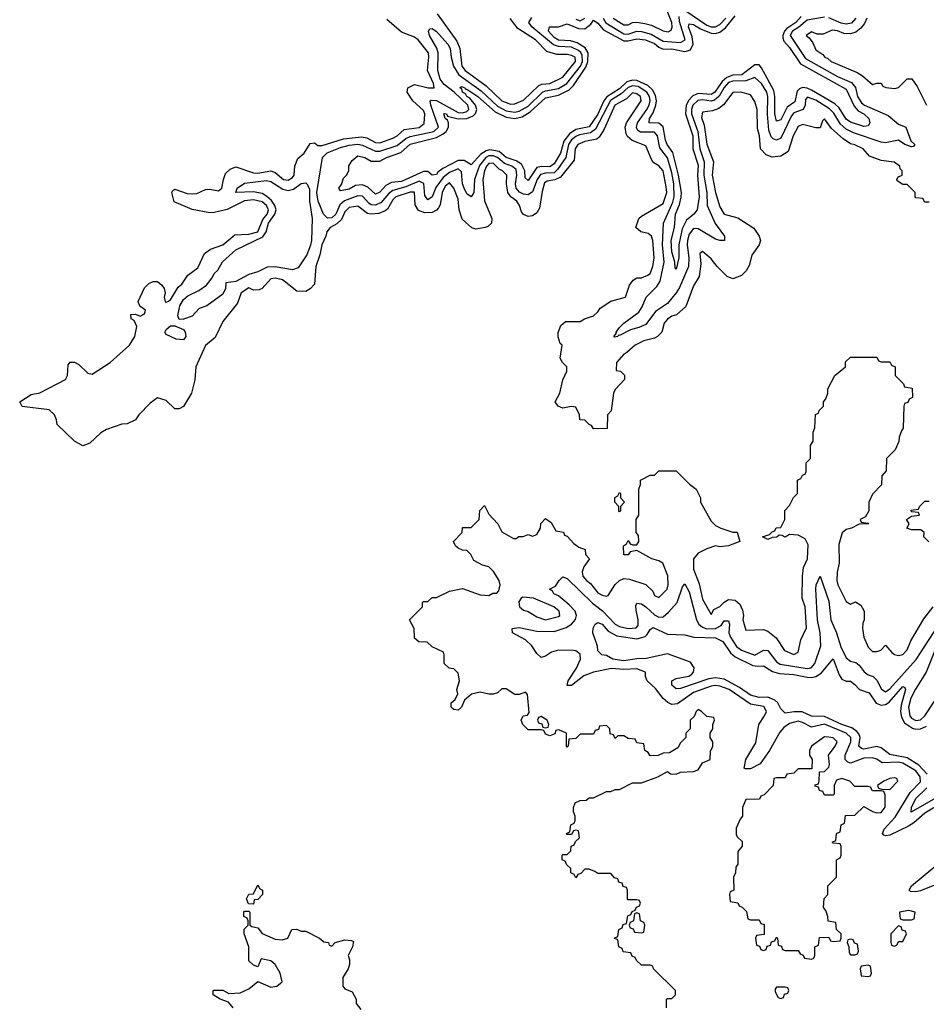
# Model space of a CAD drawing. Header units: inches. Extents: x 2671394 to 2765652, y 830470 to 955458.
# Tile 133 of 256: x 2750538 to 2754697, y 850447 to 854962. Entities that reach past the tile are written whole.
import ezdxf

# ---------------------------------------------------------------- set-up
doc = ezdxf.new("R2010")
doc.units = ezdxf.units.IN
doc.header["$MEASUREMENT"] = 0
doc.layers.add('C7855', color=7, linetype='Continuous')

msp = doc.modelspace()

# ---------------------------------------------------------------- linework, layer by layer
at = {"layer": 'C7855', "color": 2}
for points, elevation in [([(2754230, 854974.4), (2754150, 854959.8), (2754112.2, 854927.8), (2754082.8, 854910), (2754072.3, 854890), (2754143.7, 854783.7), (2754290, 854701.8), (2754353.7, 854673.7), (2754372.1, 854652.1), (2754381, 854610), (2754400.6, 854580.6), (2754414.4, 854570), (2754522.9, 854522.9), (2754570, 854483.8), (2754602.8, 854470), (2754626.8, 854406.8), (2754644.7, 854390), (2754638.8, 854381.2), (2754630, 854379), (2754599, 854390), (2754569.6, 854409.6), (2754510, 854398.2), (2754490, 854400.3), (2754363, 854443), (2754330, 854460.7), (2754303.8, 854483.8), (2754273, 854533), (2754253.8, 854553.8), (2754190, 854593.8), (2754152.7, 854607.3), (2754143.7, 854596.3), (2754140.8, 854570), (2754132.2, 854550), (2754090, 854535), (2754078.3, 854521.7), (2754030, 854418.9), (2754010, 854409.7), (2753995.5, 854415.5), (2753985.5, 854425.5), (2753975.2, 854455.2), (2753969, 854529), (2753970.6, 854610), (2753965, 854630), (2753941.4, 854670), (2753910, 854697.7), (2753870, 854681.5), (2753810, 854680.9), (2753790, 854673.9), (2753769.2, 854650.8), (2753747.6, 854612.4), (2753726.1, 854593.9), (2753710, 854589), (2753670, 854594.9), (2753648.6, 854591.4), (2753625.7, 854570), (2753619.4, 854550), (2753620.5, 854530), (2753649.5, 854450), (2753658, 854370), (2753678.3, 854310), (2753677.3, 854250), (2753691, 854170), (2753691.3, 854110), (2753727.9, 854027.9), (2753771, 853970), (2753771.3, 853950), (2753750.8, 853949.2), (2753730, 853956), (2753650, 854003), (2753630, 854004.7), (2753610, 853978.4), (2753601.7, 853950), (2753599.8, 853930), (2753608.3, 853870), (2753606, 853830), (2753565.6, 853734.4), (2753550.2, 853709.8), (2753510, 853661.1), (2753455.5, 853624.5), (2753410, 853565.1), (2753378.8, 853550), (2753339.9, 853540.1), (2753290, 853514), (2753284.7, 853515.3), (2753282, 853510), (2753266.6, 853506.6), (2753264, 853510), (2753275.3, 853524.7), (2753274, 853530), (2753290, 853550.7), (2753309.3, 853570), (2753378.9, 853621.1), (2753394, 853646), (2753411.5, 853690), (2753461.2, 853738.8), (2753476.2, 853763.8), (2753495, 853850), (2753486.5, 853930), (2753490.9, 854030), (2753535, 854125), (2753541.3, 854150), (2753539.2, 854210), (2753530, 854259.5), (2753510, 854329.6), (2753474.9, 854374.9), (2753464.2, 854430), (2753450, 854447.1), (2753386.1, 854446.1), (2753374.1, 854454.1), (2753368.1, 854468.1), (2753372.7, 854490), (2753415, 854550), (2753425.7, 854570), (2753429.8, 854590), (2753426.9, 854610), (2753414.6, 854630), (2753375.3, 854655.3), (2753350, 854659.6), (2753330, 854651.3), (2753297.8, 854622.2), (2753248.5, 854591.5), (2753178.9, 854461.1), (2753156.4, 854443.6), (2753106.1, 854433.9), (2753090, 854427.4), (2753069.2, 854410.8), (2753056.3, 854390), (2753043.8, 854330), (2753005.3, 854274.7), (2752990, 854260.2), (2752950, 854258.8), (2752927.6, 854252.4), (2752912.6, 854230), (2752890, 854173.6), (2752870, 854159.7), (2752850, 854161.5), (2752830.7, 854170.7), (2752815, 854190), (2752812.4, 854210), (2752819.1, 854250), (2752815.2, 854275.2), (2752795.1, 854290), (2752762.7, 854302.7), (2752730.4, 854330.4), (2752710, 854338.6), (2752690, 854337.8), (2752675.8, 854330), (2752647, 854293), (2752624.7, 854230), (2752622, 854170), (2752610, 854149.5), (2752590, 854163.6), (2752576.8, 854190), (2752569.8, 854210), (2752564.4, 854264.4), (2752550, 854277.8), (2752510, 854262.2), (2752481.4, 854238.6), (2752447.8, 854192.2), (2752430, 854149.6), (2752410, 854135.6), (2752396.4, 854156.4), (2752391.9, 854211.9), (2752370, 854222.5), (2752310, 854196.3), (2752250, 854179.1), (2752230, 854164.5), (2752196.3, 854123.7), (2752170, 854111.6), (2752150, 854114), (2752140.4, 854120.4), (2752110, 854152.9), (2752090, 854155.3), (2752028.9, 854131.1), (2752007.1, 854112.9), (2751989.1, 854070), (2751970, 854053.6), (2751950, 854052.4), (2751932.4, 854070), (2751907.6, 854130), (2751901.6, 854170), (2751926.6, 854330), (2751948.1, 854351.9), (2752010, 854376.3), (2752050, 854386.8), (2752090, 854390.9), (2752110, 854387), (2752170, 854359.3), (2752190, 854360.2), (2752270, 854385.2), (2752310, 854417.5), (2752330, 854426.3), (2752437.6, 854450), (2752459.7, 854470), (2752424.7, 854570), (2752420.9, 854590), (2752426.3, 854593.7), (2752450, 854592.2), (2752550, 854537.3), (2752570, 854535.2), (2752590, 854541.2), (2752598.8, 854550), (2752593.5, 854570), (2752530.8, 854630.8), (2752485.1, 854665.1), (2752466.5, 854690), (2752455.7, 854730), (2752458.2, 854810), (2752451.7, 854831.7), (2752417.6, 854890), (2752413.2, 854910), (2752420.1, 854919.9), (2752430, 854922), (2752450, 854908.2), (2752502, 854850), (2752513, 854830), (2752517.5, 854790), (2752528.5, 854750), (2752552.4, 854710), (2752655.5, 854635.5), (2752730, 854565.5), (2752770, 854544.8), (2752810, 854538.7), (2752830, 854543.5), (2752870, 854566.3), (2752936.9, 854630), (2752950, 854636.3), (2753010, 854647.3), (2753048.6, 854670), (2753110.7, 854749.3), (2753119.6, 854770), (2753118.7, 854798.7), (2753112.5, 854812.5), (2753101.3, 854821.3), (2753070, 854835.7), (2753010, 854839.9), (2752986.7, 854846.7), (2752886.9, 854930), (2752874.3, 854950), (2752888.1, 854971.9)], 6), ([(2754123.6, 854976.4), (2754099.1, 854950), (2754057.6, 854922.4), (2754046.7, 854910), (2754038.9, 854890), (2754039.7, 854879.7), (2754044.3, 854864.3), (2754070, 854834.9), (2754120.3, 854760.3), (2754330, 854644.4), (2754366.1, 854566.1), (2754384.5, 854544.5), (2754410.5, 854530), (2754433.4, 854510), (2754438.8, 854490), (2754430, 854475.3), (2754410, 854473.2), (2754350, 854492.3), (2754330, 854506.3), (2754297.7, 854557.7), (2754277.3, 854577.3), (2754170, 854639.8), (2754150, 854648.9), (2754130, 854651.1), (2754115.1, 854644.9), (2754105.4, 854634.6), (2754093.6, 854586.4), (2754059.2, 854560.8), (2754030, 854503.7), (2754010, 854497.2), (2754003.1, 854530), (2754003.1, 854610), (2753997.2, 854637.2), (2753941.5, 854741.5), (2753930, 854755.1), (2753910, 854756), (2753850.7, 854709.3), (2753810, 854707.3), (2753782.5, 854697.5), (2753760.3, 854679.7), (2753727.4, 854630), (2753710, 854618.9), (2753650, 854624.6), (2753626.6, 854613.4), (2753607.3, 854592.7), (2753595.5, 854570), (2753592.3, 854530), (2753626.2, 854430), (2753626.9, 854370), (2753650, 854296), (2753647.9, 854250), (2753655.5, 854150), (2753645.5, 854090), (2753630.7, 854070), (2753597.6, 854042.4), (2753577.3, 854002.7), (2753561.3, 853930), (2753562, 853870), (2753550, 853818), (2753544.7, 853824.7), (2753543.7, 853850), (2753530, 853898), (2753527.2, 853950), (2753542.4, 854010), (2753546.8, 854070), (2753565.1, 854114.9), (2753572.2, 854147.8), (2753573.5, 854170), (2753561.1, 854250), (2753533.7, 854353.7), (2753507.7, 854390), (2753500.8, 854410), (2753490.7, 854470.7), (2753470, 854487.2), (2753426.6, 854490), (2753427.1, 854510), (2753444.5, 854535.5), (2753456.8, 854570), (2753459.4, 854590), (2753454.9, 854614.9), (2753440.9, 854640.9), (2753419.9, 854659.9), (2753370, 854683.4), (2753350, 854685.2), (2753322.8, 854677.2), (2753290, 854646), (2753231.5, 854608.5), (2753217.8, 854590), (2753190, 854529.7), (2753150, 854471.2), (2753090, 854459.3), (2753061, 854439), (2753034.1, 854405.9), (2753019.3, 854350), (2752990, 854301.3), (2752970, 854287.2), (2752930.2, 854289.8), (2752910, 854284), (2752870, 854224.5), (2752857.5, 854237.5), (2752855.8, 854270), (2752839.7, 854299.7), (2752815, 854315), (2752770, 854329.8), (2752738.3, 854358.3), (2752695, 854365), (2752678.5, 854361.5), (2752653.9, 854346.1), (2752610, 854296.2), (2752577, 854317), (2752550, 854317.2), (2752479.9, 854280.1), (2752456.9, 854263.1), (2752450, 854252.3), (2752430, 854249.3), (2752410, 854265.6), (2752390, 854266), (2752290, 854220.4), (2752243.7, 854216.3), (2752218.2, 854201.8), (2752190, 854172), (2752170, 854162), (2752135.1, 854195.1), (2752110, 854205.6), (2752078, 854202), (2752050, 854184.5), (2752010, 854178), (2752002, 854190), (2752014, 854206), (2752024, 854236), (2752038, 854250), (2752048, 854270), (2752048, 854292), (2752063.1, 854316.9), (2752090, 854338), (2752122, 854330), (2752150, 854313), (2752190, 854314), (2752221.2, 854330), (2752287.2, 854352.8), (2752330, 854391.2), (2752450, 854421.8), (2752481.1, 854438.9), (2752494.3, 854450), (2752506, 854470), (2752505.1, 854490), (2752501.2, 854501.2), (2752489.7, 854510), (2752484.5, 854530), (2752487.7, 854532.3), (2752495.5, 854530), (2752500.3, 854520.3), (2752550, 854507.8), (2752590, 854509.1), (2752618.6, 854521.4), (2752628.4, 854531.6), (2752635.6, 854550), (2752629.8, 854570), (2752603, 854603), (2752589.8, 854610), (2752583.1, 854623.1), (2752569.8, 854630), (2752565.7, 854645.7), (2752557.2, 854650), (2752564.4, 854655.6), (2752580.7, 854650), (2752583.8, 854643.8), (2752590, 854643.8), (2752639.5, 854610), (2752719.1, 854539.1), (2752770, 854515.2), (2752809.1, 854509.1), (2752842.5, 854517.5), (2752880.6, 854539.4), (2752950, 854604.4), (2753010, 854615.6), (2753059.1, 854640.9), (2753078.7, 854661.3), (2753136, 854744), (2753144.5, 854770), (2753145.7, 854810), (2753132.8, 854832.8), (2753095.9, 854855.9), (2753065, 854865), (2753010, 854869.1), (2752990, 854880.9), (2752963.5, 854910), (2752969, 854930), (2753010, 854930.2), (2753050, 854943.1), (2753101.8, 854921.8), (2753130, 854920.8), (2753157.7, 854942.3), (2753170, 854960.7), (2753190, 854946.4), (2753216, 854916), (2753310, 854866), (2753330, 854865.2), (2753370, 854874.2), (2753409.8, 854870.2), (2753450, 854853.2), (2753470, 854836.9), (2753490, 854827.9), (2753530, 854829.1), (2753590, 854816.5), (2753601, 854819), (2753615.2, 854824.8), (2753627.9, 854850), (2753623.1, 854883.1), (2753606.8, 854930), (2753610, 854942.8), (2753630, 854940.3), (2753661, 854921), (2753710, 854900.2), (2753730, 854898.9), (2753750, 854904.7), (2753775.6, 854924.4), (2753819.8, 854980.2)], 2), ([(2752452.7, 854990), (2752543.9, 854863.9), (2752557.6, 854830), (2752566.7, 854750), (2752581.3, 854730), (2752678.5, 854658.5), (2752750.7, 854590), (2752790, 854575.3), (2752810, 854575.8), (2752850, 854592.7), (2752919.8, 854660.2), (2752933.5, 854666.5), (2752970, 854670.4), (2753030, 854698.7), (2753087.3, 854770), (2753086, 854790), (2753070, 854798), (2753050, 854802.4), (2753002.4, 854802.4), (2752956.3, 854816.3), (2752903.7, 854870), (2752822.8, 854922.8), (2752787.6, 854967.6)], 10), ([(2753215, 854970), (2753227.7, 854947.7), (2753310, 854897.1), (2753330, 854896.3), (2753370, 854909.4), (2753390, 854908.6), (2753435.3, 854895.3), (2753490, 854864.3), (2753570, 854857.3), (2753590.8, 854870), (2753565.2, 854954.8), (2753563.2, 854976.8)], 6), ([(2753260.5, 854970), (2753310, 854938.4), (2753330, 854939.3), (2753350, 854948.8), (2753369.5, 854950.5), (2753405.7, 854945.7), (2753437.2, 854937.2), (2753490, 854910.6), (2753512.7, 854907.3), (2753526.3, 854913.7), (2753531.2, 854928.8), (2753529.5, 854950), (2753506, 855010)], 10), ([(2753590, 855006.3), (2753690, 854937.4), (2753710, 854930.2), (2753730, 854930.2), (2753750, 854940.2), (2753777, 854970)], 6), ([(2754710, 854126), (2754690, 854126), (2754682, 854142), (2754650, 854146), (2754646, 854150), (2754646, 854170), (2754610, 854206), (2754590, 854206), (2754563.1, 854223.1), (2754562, 854230), (2754570, 854242), (2754586, 854250), (2754586, 854270), (2754578, 854278), (2754575.3, 854290), (2754550, 854309), (2754490, 854317.2), (2754436.5, 854336.5), (2754408, 854370), (2754370, 854388.7), (2754350, 854392.7), (2754315.3, 854415.3), (2754262.9, 854462.9), (2754230, 854508), (2754221, 854499), (2754210, 854466), (2754190, 854466), (2754130, 854481.2), (2754110, 854473.2), (2754087, 854430), (2754062.8, 854357.2), (2754030, 854336), (2753990, 854332.3), (2753962.5, 854342.5), (2753937.2, 854370), (2753931.5, 854430), (2753923.2, 854463.2), (2753921.2, 854550), (2753910, 854588), (2753890, 854618), (2753846, 854630), (2753810, 854628.7), (2753767.6, 854572.4), (2753745.5, 854554.5), (2753716.3, 854543.7), (2753670, 854539), (2753666.7, 854513.3), (2753678.9, 854478.9), (2753690, 854392), (2753721.6, 854310), (2753714.9, 854250), (2753730.7, 854170), (2753750, 854104.7), (2753770, 854070.8), (2753833.4, 854053.4), (2753906.7, 854006.7), (2753931, 853970), (2753936, 853950), (2753931, 853930), (2753896.8, 853883.2), (2753884.9, 853835.1), (2753871.3, 853810), (2753850, 853788.7), (2753810, 853773.2), (2753784.1, 853784.1), (2753737.2, 853830), (2753710, 853865.2), (2753670, 853899), (2753658, 853890), (2753663, 853843), (2753655.2, 853784.8), (2753630, 853742), (2753593.7, 853646.3), (2753550.7, 853609.3), (2753530, 853602.7), (2753510, 853589), (2753494.8, 853570), (2753484.7, 853530), (2753464.7, 853510), (2753450, 853501.2), (2753402, 853490), (2753361, 853470), (2753324, 853436), (2753310, 853428.7), (2753276, 853390), (2753274, 853354), (2753294, 853350), (2753312.7, 853332.7), (2753312.7, 853312.7), (2753270, 853266), (2753262, 853250), (2753251.6, 853168.4), (2753234, 853150), (2753232.7, 853087.3), (2753170, 853086), (2753162, 853102), (2753150, 853106), (2753130, 853126), (2753107.3, 853127.3), (2753106, 853150), (2753090, 853186), (2753068, 853188), (2753030, 853181.2), (2753008.7, 853190), (2752995.3, 853210), (2753015.3, 853250), (2753029.3, 853310.7), (2753048, 853350), (2753048, 853370), (2753028, 853390), (2753018, 853410), (2753026, 853470), (2753018, 853478), (2753008.4, 853508.4), (2753008.4, 853528.4), (2753020.2, 853559.8), (2753042, 853578), (2753110, 853578), (2753129.3, 853590.7), (2753170, 853604.7), (2753190, 853622), (2753200.9, 853639.1), (2753250, 853671), (2753318, 853690), (2753335.5, 853744.5), (2753352.5, 853767.5), (2753370, 853778.8), (2753390, 853778.8), (2753419, 853790), (2753430, 853798.8), (2753442.9, 853830), (2753449.4, 853870), (2753442, 853950), (2753436, 853970), (2753421.5, 853981.5), (2753388, 853990), (2753364, 854010), (2753379, 854050), (2753390, 854061), (2753490, 854118.8), (2753506.6, 854170), (2753504.5, 854195.5), (2753490, 854268.7), (2753470, 854292.7), (2753446.6, 854306.6), (2753437.5, 854317.5), (2753410, 854384), (2753347.9, 854407.9), (2753326.2, 854426.2), (2753319.6, 854439.6), (2753316.2, 854470), (2753322, 854490), (2753389.3, 854590), (2753386.6, 854610), (2753370, 854622.9), (2753350, 854626.6), (2753321.2, 854598.8), (2753269.1, 854570), (2753219.1, 854460.9), (2753195.8, 854424.2), (2753185.1, 854414.9), (2753130, 854403.6), (2753098, 854390), (2753086.5, 854370), (2753081.7, 854318.3), (2753019.4, 854240.6), (2752992.7, 854227.3), (2752958.3, 854221.7), (2752946, 854214), (2752934.9, 854174.9), (2752922.4, 854097.6), (2752910, 854077.2), (2752890, 854062.7), (2752870, 854059.3), (2752849.5, 854069.5), (2752840.5, 854080.5), (2752831.6, 854110), (2752818.4, 854130), (2752790.7, 854150.7), (2752777.4, 854170), (2752771, 854210), (2752773.3, 854250), (2752752.3, 854270), (2752737, 854277), (2752710, 854305.1), (2752690, 854303.6), (2752679.5, 854290), (2752670, 854269), (2752662.3, 854230), (2752670, 854131.3), (2752704.7, 854050), (2752702, 854030), (2752686, 854014), (2752674, 854010), (2752630, 854002), (2752611.6, 854008.4), (2752567.2, 854047.2), (2752554.5, 854090), (2752550, 854139), (2752529.3, 854190), (2752510, 854214.5), (2752490, 854198.4), (2752475.8, 854170), (2752466.3, 854113.7), (2752459.9, 854100.1), (2752450.5, 854089.5), (2752430, 854078.4), (2752397.2, 854077.2), (2752367.6, 854087.6), (2752352.8, 854112.8), (2752350, 854171.6), (2752330, 854171.9), (2752264.4, 854150), (2752250, 854135.6), (2752226, 854094), (2752214.9, 854085.1), (2752185.7, 854074.3), (2752150, 854071), (2752134.3, 854074.3), (2752090, 854107), (2752050, 854100.5), (2752030, 854080.9), (2752013.8, 854046.2), (2751993.1, 854026.9), (2751963, 854010), (2751947.7, 853990), (2751943, 853970), (2751923.8, 853930), (2751915.3, 853884.7), (2751897.3, 853830), (2751890.8, 853750), (2751870, 853728), (2751850, 853715.3), (2751810, 853718), (2751744, 853770), (2751710, 853777.6), (2751690, 853773.6), (2751650, 853729.2), (2751637.1, 853722.9), (2751610, 853722.7), (2751590, 853733.3), (2751554.8, 853710), (2751537.5, 853662.5), (2751470, 853578), (2751435.3, 853504.7), (2751390, 853468), (2751346.8, 853370), (2751341, 853310), (2751326, 853250), (2751290, 853188), (2751270, 853178), (2751250, 853178), (2751210, 853215.3), (2751170, 853228), (2751136, 853204), (2751084.7, 853150), (2751070, 853128), (2751031.1, 853108.9), (2751007.3, 853107.3), (2750936.9, 853083.1), (2750910, 853068), (2750859.8, 853020.2), (2750828.4, 853008.4), (2750788.9, 853028.9), (2750710, 853106), (2750707.3, 853127.3), (2750698, 853150), (2750673.6, 853173.6), (2750548.9, 853188.9), (2750538, 853210), (2750590, 853242.8), (2750630, 853251), (2750748.4, 853311.6), (2750758, 853330), (2750760.4, 853379.6), (2750770, 853392), (2750790, 853391.3), (2750810, 853381), (2750850, 853341), (2750870, 853337.3), (2750953.2, 853390), (2751042, 853470), (2751066, 853510), (2751075.5, 853555.5), (2751063.1, 853583.1), (2751048.7, 853590), (2751048, 853610), (2751070, 853612), (2751090, 853602), (2751110, 853614), (2751115.3, 853630), (2751088.7, 853648.7), (2751082, 853670), (2751110, 853732), (2751130, 853752), (2751150, 853762), (2751170, 853762), (2751190, 853744.7), (2751201, 853730), (2751206, 853710), (2751201, 853690), (2751204.7, 853670), (2751210, 853666.8), (2751218, 853670), (2751230, 853678), (2751264.4, 853735.6), (2751281.2, 853750), (2751309.5, 853790.5), (2751355.3, 853824.7), (2751385.2, 853890), (2751414, 853910), (2751470, 853930.5), (2751524.9, 853975.1), (2751590, 853979), (2751630.4, 853989.6), (2751653.9, 854046.1), (2751672.8, 854070), (2751679.2, 854090), (2751670.9, 854110), (2751650, 854126.9), (2751610, 854136.2), (2751568.8, 854131.2), (2751490, 854092.4), (2751430, 854077.6), (2751410, 854076.2), (2751330, 854092), (2751246.6, 854126.6), (2751235.3, 854170), (2751240.2, 854179.8), (2751250, 854184.7), (2751306, 854166), (2751330, 854163.8), (2751350, 854166), (2751390, 854183), (2751410, 854185.5), (2751450, 854177.3), (2751465.2, 854190), (2751472.3, 854230), (2751482.7, 854257.3), (2751503.3, 854276.7), (2751530, 854287.3), (2751610, 854260.3), (2751630, 854258.9), (2751690, 854268.8), (2751710, 854261.6), (2751747.7, 854230), (2751770, 854227), (2751790, 854239.1), (2751797.6, 854250), (2751800.7, 854290), (2751814, 854326), (2751842.7, 854350), (2751870, 854394), (2751890, 854398), (2751906, 854386), (2751925.3, 854385.3), (2752023.3, 854416.7), (2752105.5, 854425.5), (2752130, 854420.3), (2752170, 854399.6), (2752190, 854398.3), (2752250, 854419.5), (2752269.3, 854430), (2752301.5, 854458.5), (2752370, 854468), (2752393.6, 854486.4), (2752397.4, 854530), (2752390, 854546), (2752340.9, 854590), (2752316, 854630), (2752319, 854650), (2752350, 854665.5), (2752412, 854650), (2752439, 854650), (2752436.3, 854670), (2752409.6, 854730), (2752415.8, 854790), (2752412.8, 854810), (2752366.6, 854870), (2752350, 854882.9), (2752290, 854904.5), (2752222.7, 854962.7)], 10), ([(2753090, 854965.2), (2753110, 854956.9), (2753130, 854968.9)], 6), ([(2754423.7, 854970), (2754414.3, 854945.7), (2754397.1, 854922.9), (2754374.7, 854905.3), (2754350, 854897.6), (2754318.4, 854898.4), (2754290, 854911.3), (2754264.9, 854915.1), (2754223.6, 854896.4), (2754196.4, 854896.4), (2754170, 854906), (2754146.8, 854890), (2754159.8, 854879.8), (2754176, 854856), (2754190, 854824.7), (2754222.8, 854802.8), (2754232, 854790), (2754245.2, 854785.2), (2754261, 854770), (2754379.9, 854719.9), (2754404.9, 854704.9), (2754450, 854664.7), (2754470, 854672), (2754490, 854672), (2754498, 854658), (2754512, 854652), (2754553.6, 854646.4), (2754570, 854651.3), (2754609.1, 854690.9), (2754630.7, 854690.7), (2754655.9, 854655.9), (2754698.8, 854570)], 10), ([(2754374.7, 854970), (2754353.5, 854946.5), (2754330, 854941.8), (2754306.5, 854946.5), (2754250, 854971.2)], 6), ([(2753506, 850430), (2753506, 850470), (2753510, 850474), (2753530, 850474), (2753546, 850490), (2753546, 850510), (2753446, 850610), (2753442, 850622), (2753430, 850626), (2753390, 850626), (2753367.3, 850647.3), (2753362, 850662), (2753347.3, 850667.3), (2753342, 850682), (2753307.3, 850687.3), (2753302, 850702), (2753286, 850710), (2753282, 850742), (2753266, 850750), (2753282, 850758), (2753286, 850790), (2753302, 850798), (2753307.3, 850812.7), (2753322, 850818), (2753327.3, 850852.7), (2753342, 850858), (2753347.3, 850872.7), (2753362, 850878), (2753367.3, 850892.7), (2753382, 850898), (2753386, 850910), (2753382, 850922), (2753370, 850926), (2753330, 850926), (2753326, 850930), (2753326, 850970), (2753322, 850982), (2753307.3, 850987.3), (2753302, 851002), (2753287.3, 851007.3), (2753282, 851022), (2753267.3, 851027.3), (2753250, 851046), (2753190, 851046), (2753176.4, 851056.4), (2753150, 851066), (2753130, 851066), (2753112.7, 851047.3), (2753098, 851042), (2753090, 851026), (2753082, 851042), (2753066, 851050), (2753066, 851070), (2753047.3, 851087.3), (2753042, 851102), (2753026, 851110), (2753026, 851130), (2753030, 851134), (2753050, 851134), (2753066, 851150), (2753067.3, 851172.7), (2753082, 851178), (2753087.3, 851192.7), (2753106, 851210), (2753102, 851242), (2753090, 851246), (2753078, 851242), (2753070, 851226), (2753050, 851226), (2753046, 851230), (2753062, 851238), (2753066, 851270), (2753082, 851278), (2753086, 851290), (2753086, 851310), (2753078, 851330), (2753078, 851350), (2753086, 851370), (2753110, 851382), (2753136.4, 851383.6), (2753150, 851394), (2753170, 851394), (2753230, 851422), (2753250, 851422), (2753270, 851432), (2753290, 851432), (2753350, 851462), (2753390, 851462), (2753466, 851490), (2753510, 851514), (2753523.6, 851503.6), (2753550, 851502), (2753570, 851512), (2753630, 851514), (2753650, 851522), (2753670, 851554), (2753706, 851570), (2753707.3, 851607.3), (2753718, 851630), (2753718, 851650), (2753706, 851670), (2753706, 851690), (2753718, 851710), (2753718, 851730), (2753726, 851750), (2753722, 851762), (2753690, 851766), (2753666, 851790), (2753650, 851798), (2753642, 851790), (2753632.7, 851767.3), (2753614, 851750), (2753614, 851710), (2753594, 851690), (2753594, 851670), (2753570, 851646), (2753556.9, 851623.1), (2753519.6, 851600.4), (2753490, 851598), (2753467.3, 851587.3), (2753430, 851586), (2753422, 851602), (2753406, 851610), (2753402, 851642), (2753370, 851646), (2753362, 851662), (2753330, 851666), (2753310, 851678), (2753282, 851678), (2753270, 851666), (2753262, 851682), (2753247.3, 851687.3), (2753246, 851710), (2753230, 851726), (2753198, 851722), (2753192.7, 851707.3), (2753178, 851702), (2753170, 851686), (2753110, 851686), (2753090, 851666), (2753058, 851662), (2753054, 851630), (2753050, 851626), (2753046, 851630), (2753046, 851690), (2753030, 851698), (2753010, 851706), (2752998, 851702), (2752992.7, 851687.3), (2752970, 851678), (2752950, 851686), (2752942, 851702), (2752930, 851706), (2752870, 851706), (2752846, 851730), (2752838, 851750), (2752848, 851770), (2752868, 851772), (2752875.3, 851784.7), (2752867.3, 851867.3), (2752858, 851878), (2752830, 851868), (2752810, 851868), (2752770, 851893.2), (2752750, 851893.2), (2752730, 851875.3), (2752710, 851869), (2752690, 851869), (2752650, 851879), (2752610.9, 851869.1), (2752599.8, 851860.2), (2752578, 851842), (2752564.7, 851810), (2752550, 851795.3), (2752530, 851798), (2752523.1, 851803.1), (2752518, 851810), (2752518, 851830), (2752535.3, 851844.7), (2752548.7, 851870), (2752544, 851890), (2752555.3, 851930), (2752550, 851966), (2752530, 851986), (2752508.4, 851988.4), (2752486, 852010), (2752486, 852050), (2752482, 852062), (2752430, 852086), (2752407.3, 852107.3), (2752368.4, 852108.4), (2752350, 852126), (2752348, 852170), (2752326, 852210), (2752386, 852270), (2752386, 852290), (2752390, 852294), (2752410, 852294), (2752430, 852312), (2752450, 852312), (2752510, 852342), (2752570, 852354), (2752650, 852324.7), (2752690, 852322), (2752708.4, 852331.6), (2752727.3, 852332.7), (2752736.4, 852343.6), (2752742, 852370), (2752738, 852390), (2752712.1, 852432.1), (2752690, 852453.2), (2752661.2, 852461.2), (2752622, 852482), (2752608, 852510), (2752590, 852528), (2752568.9, 852528.9), (2752550, 852538), (2752538, 852550), (2752528, 852570), (2752568, 852610), (2752570, 852634), (2752610, 852634), (2752646, 852670), (2752648.9, 852711.1), (2752670, 852734), (2752690, 852694), (2752732, 852650), (2752750, 852614), (2752803.6, 852583.6), (2752816.4, 852583.6), (2752828.4, 852591.6), (2752847.3, 852592.7), (2752870, 852602), (2752890, 852594), (2752910, 852602), (2752928, 852630), (2752928.4, 852651.6), (2752950, 852674), (2752976.9, 852656.9), (2752998, 852618), (2753032.7, 852612.7), (2753038, 852598), (2753050, 852594), (2753079.6, 852559.6), (2753103.6, 852543.6), (2753132.7, 852532.7), (2753134, 852510), (2753152, 852490), (2753126.8, 852453.2), (2753118.8, 852430), (2753122, 852410), (2753138.8, 852390), (2753157, 852377), (2753190, 852334), (2753210, 852322.8), (2753230, 852318), (2753238, 852322), (2753270, 852371.3), (2753289.3, 852390.7), (2753310, 852398.8), (2753335.9, 852395.9), (2753410, 852372), (2753442, 852342), (2753450, 852322), (2753470, 852312), (2753508.7, 852350), (2753513.6, 852370), (2753511.1, 852411.1), (2753488.7, 852470), (2753470, 852481.2), (2753438, 852490), (2753370, 852528), (2753338, 852522), (2753330, 852508.7), (2753310, 852508.7), (2753308, 852550), (2753322, 852558), (2753330, 852574), (2753338, 852558), (2753350, 852554), (2753370, 852554), (2753378, 852570), (2753376.4, 852596.4), (2753366, 852610), (2753366, 852670), (2753378, 852690), (2753378, 852810), (2753386, 852830), (2753386, 852850), (2753430, 852874), (2753450, 852874), (2753470, 852894), (2753550, 852894), (2753611.6, 852831.6), (2753642, 852810), (2753662, 852770), (2753662, 852750), (2753710, 852662), (2753730, 852642), (2753754, 852630), (2753810, 852612), (2753830, 852612), (2753842, 852570), (2753790, 852549), (2753750, 852545.2), (2753730, 852549.2), (2753690, 852536), (2753650, 852516), (2753628.5, 852490), (2753630, 852442), (2753655.5, 852375.5), (2753670, 852304.7), (2753710, 852234), (2753722, 852258), (2753750, 852271), (2753769.5, 852290.5), (2753790, 852302.8), (2753819.8, 852299.8), (2753841.4, 852281.4), (2753853.7, 852253.7), (2753858.8, 852230), (2753856, 852210), (2753870, 852162), (2753950, 852166), (2753970, 852158), (2754008, 852128), (2754046, 852070), (2754090, 852051.3), (2754110, 852062), (2754121.2, 852118.8), (2754147.3, 852172.7), (2754141.2, 852270), (2754128, 852310), (2754128.7, 852410), (2754133.2, 852450), (2754152.7, 852490), (2754154.7, 852554.7), (2754141.2, 852581.2), (2754110, 852599), (2754070, 852602), (2754050, 852588.7), (2754036.4, 852596.4), (2754022, 852598), (2754011.1, 852588.9), (2753990, 852588), (2753970, 852578), (2753946, 852590), (2753978, 852602), (2753990, 852614), (2754002, 852618), (2754008.4, 852631.6), (2754030, 852634), (2754048, 852670), (2754048.4, 852711.6), (2754070, 852734), (2754088.4, 852771.6), (2754106, 852790), (2754106, 852850), (2754122, 852858), (2754130, 852874), (2754142, 852878), (2754146, 852890), (2754146, 852930), (2754166, 852950), (2754166, 853010), (2754178, 853030), (2754178, 853070), (2754186, 853090), (2754188.4, 853151.6), (2754202, 853158), (2754206, 853170), (2754226, 853190), (2754226, 853210), (2754236.4, 853223.6), (2754246, 853250), (2754246, 853270), (2754278, 853330), (2754326, 853370), (2754327.3, 853392.7), (2754350, 853414), (2754470, 853414), (2754478, 853398), (2754490, 853394), (2754530, 853394), (2754538, 853378), (2754554, 853370), (2754554, 853330), (2754592.7, 853292.7), (2754598, 853278), (2754632.7, 853272.7), (2754634, 853230), (2754618, 853222), (2754612.7, 853207.3), (2754598, 853202), (2754594, 853190), (2754591.6, 853088.4), (2754583.6, 853076.4), (2754572.7, 853047.3), (2754571.6, 853028.4), (2754554, 852990), (2754514, 852950), (2754512.7, 852892.7), (2754494, 852870), (2754491.6, 852828.4), (2754450, 852786), (2754434, 852750), (2754434, 852710), (2754418, 852682), (2754394, 852670), (2754398, 852658), (2754430, 852654), (2754434, 852650), (2754390, 852648), (2754354, 852630), (2754330, 852624), (2754310.9, 852609.1), (2754295.3, 852555.3), (2754297.3, 852470), (2754288.1, 852428.1), (2754287.3, 852390), (2754291.3, 852370), (2754330, 852294), (2754350, 852282), (2754372.7, 852292.7), (2754396.9, 852276.9), (2754412, 852250), (2754412, 852210), (2754405.4, 852194.6), (2754404.7, 852170), (2754411.3, 852130), (2754430, 852084.7), (2754450, 852064.7), (2754470, 852064.7), (2754488.4, 852071.6), (2754510, 852094), (2754539.6, 852059.6), (2754551.1, 852051.1), (2754570, 852046), (2754590, 852051.3), (2754610, 852072), (2754626.8, 852113.2), (2754685.2, 852214.8), (2754728.7, 852270)], 10), ([(2754708.4, 852568.4), (2754686, 852590), (2754688, 852610), (2754678, 852618), (2754670, 852622), (2754630, 852622), (2754608, 852630), (2754618, 852650), (2754606, 852670), (2754630, 852684.7), (2754666, 852690), (2754662, 852702), (2754630, 852706), (2754627.3, 852712.7), (2754662, 852718), (2754666, 852730), (2754690, 852754), (2754710, 852754)], 10), ([(2754770, 851370.6), (2754690, 851323.5), (2754640.6, 851279.4), (2754616.3, 851263.7), (2754530, 851221.7), (2754510, 851218.7), (2754502.5, 851222.5), (2754496.2, 851230), (2754503.5, 851250), (2754554.6, 851305.4), (2754622.5, 851417.5), (2754670, 851466.7), (2754669.8, 851490), (2754650, 851516.8), (2754590, 851553.3), (2754570, 851556.8), (2754494.3, 851554.3), (2754470, 851571.3), (2754450, 851577.7), (2754410, 851575.5), (2754350, 851552.8), (2754337.7, 851557.7), (2754325.1, 851570), (2754325.7, 851590), (2754350.8, 851650), (2754350.8, 851670), (2754330.4, 851690.4), (2754230, 851731.4), (2754170, 851717.7), (2754130, 851739.8), (2754110, 851744.8), (2754070, 851734.4), (2754044, 851716), (2754025.5, 851694.5), (2753978, 851610), (2753935.8, 851550), (2753890, 851526), (2753866, 851526), (2753862, 851530), (2753869.7, 851570), (2753914.6, 851645.4), (2753928.4, 851730), (2753955.4, 851770), (2753963.5, 851790), (2753952.2, 851812.2), (2753890, 851823.8), (2753793, 851890), (2753750, 851906.5), (2753730, 851909), (2753710, 851906.5), (2753630, 851877.1), (2753555.4, 851824.6), (2753530, 851821.1), (2753510.9, 851830.9), (2753489.8, 851849.8), (2753455.3, 851895.3), (2753417, 851930), (2753409.5, 851950), (2753409.2, 851970), (2753370, 851985.4), (2753310, 851981.6), (2753253.5, 851986.5), (2753170, 851969.7), (2753126.4, 851953.6), (2753070, 851909.4), (2753050, 851908.7), (2753054, 851930), (2753092.3, 851987.7), (2753110.8, 852029.2), (2753110, 852052.3), (2753090, 852067.3), (2753078, 852070), (2753010, 852071.2), (2752978, 852062), (2752950, 852042.9), (2752930, 852037), (2752910, 852055.1), (2752887.8, 852090), (2752857.8, 852117.8), (2752799, 852150), (2752798, 852170), (2752830, 852174.9), (2752910, 852158), (2752990, 852156.9), (2753045.3, 852174.7), (2753070, 852190.4), (2753088.4, 852211.6), (2753092.4, 852230), (2753085.7, 852250), (2753059.3, 852279.3), (2753010, 852320.7), (2752989.2, 852330), (2752982, 852342), (2752968.7, 852350), (2752995.9, 852364.1), (2753012.3, 852390), (2753030, 852407.7), (2753050, 852399.3), (2753166.3, 852286.3), (2753212, 852252), (2753269.5, 852189.5), (2753290, 852179.3), (2753330, 852170.2), (2753366.9, 852173.1), (2753375.4, 852184.6), (2753375, 852210), (2753365.9, 852254.1), (2753365.1, 852274.9), (2753370, 852286), (2753390, 852283.1), (2753410, 852270.3), (2753450, 852232.3), (2753470, 852221.8), (2753490, 852223.6), (2753515.2, 852244.8), (2753554, 852290), (2753579.3, 852360.7), (2753590, 852374.8), (2753610, 852338), (2753642.4, 852210), (2753654.3, 852190), (2753670, 852176.1), (2753690, 852168.4), (2753729.8, 852170.2), (2753756, 852184), (2753770, 852204.9), (2753790, 852204.7), (2753793.7, 852190), (2753791.8, 852150), (2753799, 852130), (2753827.1, 852087.1), (2753850, 852071.5), (2753910, 852047.8), (2753950, 852070.3), (2753970, 852068.8), (2754010, 852018), (2754027.2, 852007.2), (2754150, 851987.3), (2754168.7, 851990), (2754185.4, 852010), (2754213.3, 852090), (2754210.7, 852150.7), (2754197.8, 852210), (2754189.8, 852350), (2754192.7, 852370), (2754210, 852411), (2754250, 852296), (2754259.7, 852210), (2754285.2, 852150), (2754305.8, 852085.8), (2754330, 852036.3), (2754350, 852020.5), (2754374.4, 852014.4), (2754390, 852002), (2754411.6, 851971.6), (2754430, 851958), (2754453.4, 851950), (2754471.4, 851931.4), (2754490, 851894), (2754510, 851880.4), (2754530, 851893.4), (2754651.3, 852028.7), (2754750, 852181.3)], 6), ([(2754701.5, 851501.5), (2754663.5, 851543.5), (2754610, 851577.2), (2754530, 851592.8), (2754490, 851622.4), (2754470, 851629.7), (2754410, 851617.4), (2754400.4, 851620.4), (2754388.4, 851630), (2754394.3, 851670), (2754387.2, 851687.2), (2754378.6, 851698.6), (2754354.9, 851714.9), (2754309.5, 851730), (2754230, 851766.6), (2754170, 851768.3), (2754128.3, 851788.3), (2754091.8, 851788.2), (2754050, 851781.2), (2754030, 851802), (2754016, 851830), (2754001.7, 851841.7), (2753970, 851855.1), (2753930, 851854), (2753890, 851865.1), (2753840.3, 851900.3), (2753770, 851937.7), (2753730, 851943.8), (2753699.9, 851940.1), (2753570, 851894.5), (2753550, 851893.2), (2753529.7, 851909.7), (2753529.4, 851930), (2753550, 851941.6), (2753608, 851952), (2753620.5, 851959.5), (2753629.5, 851970), (2753632, 851990), (2753616.2, 852016.2), (2753510, 852054), (2753412, 852032), (2753370, 852031.8), (2753310, 852022.6), (2753259, 852030), (2753230, 852046), (2753209.4, 852049.4), (2753190, 852068), (2753189, 852089), (2753168, 852150), (2753168.9, 852171.1), (2753178, 852190), (2753190, 852198), (2753210, 852190.6), (2753238.4, 852158.4), (2753277, 852137), (2753370, 852122.4), (2753406.9, 852133.1), (2753417.4, 852142.6), (2753430, 852166), (2753444.5, 852175.5), (2753510, 852144.7), (2753590, 852141), (2753630.5, 852130.5), (2753730, 852127), (2753764.4, 852110), (2753799.4, 852059.4), (2753820.9, 852040.9), (2753900.7, 852000.7), (2753923, 851997), (2753950, 851999.3), (2753992.4, 851972.4), (2754024, 851964), (2754090, 851959), (2754150, 851947.2), (2754170, 851945.7), (2754189.8, 851950.2), (2754215.1, 851964.9), (2754270, 852031.3), (2754297.3, 851957.3), (2754310, 851937.3), (2754330, 851928), (2754350, 851928), (2754370, 851914), (2754390.3, 851890.3), (2754434.7, 851874.7), (2754467.9, 851827.9), (2754490, 851818.9), (2754510, 851821.1), (2754527.2, 851832.8), (2754590, 851904.9), (2754599.5, 851899.5), (2754601.6, 851890), (2754581.8, 851818.2), (2754579.1, 851790), (2754582.9, 851762.9), (2754597.7, 851737.7), (2754633.6, 851713.6), (2754650, 851708.9), (2754670, 851710.2), (2754698, 851722)], 2), ([(2754736.5, 852070), (2754696.9, 851970), (2754647.8, 851892.2), (2754627, 851850), (2754615.4, 851810), (2754621.3, 851770), (2754630, 851758.9), (2754650, 851748.3), (2754670, 851751.5), (2754691, 851769), (2754770, 851890.4)], 6), ([(2754750, 851398), (2754627.6, 851327.6), (2754629.7, 851350), (2754649.8, 851390), (2754699.8, 851440.2)], 2), ([(2754750, 850999.8), (2754670, 850967.1), (2754650, 850962), (2754624.4, 850964.4), (2754619.3, 850970), (2754629.6, 850990), (2754771.7, 851108.3)], 6), ([(2751518, 850430), (2751496, 850456), (2751458, 850470), (2751426, 850490), (2751426, 850510), (2751430, 850512), (2751470, 850510.8), (2751496.9, 850496.9), (2751550, 850498.8), (2751590, 850517.3), (2751630, 850552), (2751690, 850524.9), (2751718, 850530), (2751742, 850550), (2751732.3, 850590), (2751710, 850629), (2751690, 850646), (2751645.4, 850654.6), (2751630, 850618), (2751610, 850626), (2751590, 850646), (2751588.7, 850710), (2751568, 850770), (2751568.4, 850791.6), (2751586, 850810), (2751586, 850830), (2751582, 850842), (2751566, 850850), (2751566, 850870), (2751570, 850874), (2751590, 850874), (2751594, 850870), (2751594, 850810), (2751603.6, 850803.6), (2751630, 850798), (2751651.1, 850771.1), (2751710, 850744.7), (2751742, 850742), (2751768, 850750), (2751786, 850790), (2751808.4, 850791.6), (2751830, 850782), (2751850, 850782), (2751914, 850750), (2751932.7, 850732.7), (2751954, 850730), (2751958, 850718), (2751970, 850714), (2751986, 850730), (2752030, 850742), (2752059.8, 850739.8), (2752070, 850734), (2752064.7, 850710), (2752044.7, 850670), (2752051.3, 850650), (2752051.3, 850630), (2752044.7, 850610), (2752021, 850570), (2752021, 850530), (2752030, 850518), (2752063.6, 850503.6), (2752082, 850470), (2752082, 850450), (2752103.5, 850423.5)], 10)]:
    msp.add_lwpolyline(points, dxfattribs=dict(at, elevation=elevation))
for points, elevation in [([(2751770, 854179.7), (2751794.7, 854185.3), (2751830, 854211.7), (2751850, 854213.7), (2751855.5, 854210), (2751867.4, 854187.4), (2751867.6, 854130), (2751879.6, 854050), (2751876.2, 853950), (2751872.3, 853927.7), (2751855.3, 853884.7), (2751814.9, 853825.1), (2751790, 853815.6), (2751710, 853828.7), (2751672.8, 853827.2), (2751630, 853806), (2751590, 853793.3), (2751530, 853762), (2751484.5, 853755.5), (2751482, 853730), (2751470, 853703.7), (2751396, 853650), (2751362, 853638), (2751330, 853602.7), (2751290, 853588.7), (2751270, 853588), (2751263.7, 853603.7), (2751273.3, 853650), (2751290, 853679.3), (2751310, 853695.8), (2751359.7, 853720.3), (2751395.1, 853744.9), (2751421.2, 853778.8), (2751430, 853798), (2751447, 853813), (2751468.6, 853851.4), (2751530, 853907), (2751654.2, 853965.8), (2751669.1, 853990), (2751679.4, 854030), (2751709, 854070), (2751714, 854090), (2751709, 854110), (2751692.8, 854132.8), (2751671.9, 854151.9), (2751650, 854165.3), (2751610, 854172.8), (2751529.6, 854169.6), (2751536, 854190), (2751570, 854213.4), (2751670, 854225), (2751690, 854219.7), (2751745.2, 854185.2)], 6), ([(2751290, 853494), (2751256.5, 853496.5), (2751210, 853518), (2751204, 853530), (2751210, 853542), (2751230, 853558), (2751250, 853558), (2751290, 853541), (2751297.3, 853530), (2751300.7, 853510)], 6), ([(2753290, 852706), (2753286, 852710), (2753286, 852730), (2753268, 852750), (2753268.7, 852771.3), (2753282, 852778), (2753290, 852794), (2753294, 852790), (2753294, 852770), (2753312, 852750), (2753294, 852730), (2753294, 852710)], 10), ([(2752845.8, 852314.2), (2752838, 852310), (2752827.3, 852292.7), (2752831, 852270), (2752850, 852254.8), (2752870, 852247.7), (2752910, 852223), (2752950, 852210.7), (2753010, 852225.5), (2753016, 852230), (2753012.3, 852250), (2752989.2, 852270), (2752895.3, 852310)], 10), ([(2752930, 851766), (2752918, 851762), (2752914, 851750), (2752918, 851738), (2752932.7, 851732.7), (2752938, 851718), (2752950, 851714), (2752962, 851718), (2752966, 851730), (2752958, 851750)], 10), ([(2754230, 851672.7), (2754171.3, 851630), (2754162, 851610), (2754162, 851590), (2754174, 851570), (2754172.7, 851527.3), (2754110, 851526), (2754090, 851506), (2754058, 851502), (2754050, 851486), (2754010, 851486), (2753998, 851482), (2753994, 851450), (2753952.7, 851407.3), (2753938, 851402), (2753932.7, 851387.3), (2753870, 851386), (2753854, 851350), (2753854, 851310), (2753843.6, 851296.4), (2753825.4, 851254.6), (2753825.4, 851225.4), (2753830, 851214), (2753852.7, 851192.7), (2753852.7, 851172.7), (2753832.7, 851147.3), (2753832, 851090), (2753823.6, 851076.4), (2753822, 851050), (2753812, 851030), (2753814, 850970), (2753798, 850962), (2753794, 850950), (2753798, 850918), (2753832.7, 850912.7), (2753838, 850898), (2753852.7, 850892.7), (2753872.7, 850872.7), (2753878, 850838), (2753890, 850834), (2753930, 850834), (2753938, 850818), (2753952.7, 850812.7), (2753952.7, 850767.3), (2753918, 850762), (2753914, 850750), (2753918, 850718), (2753932.7, 850712.7), (2753938, 850698), (2753950, 850694), (2753962, 850698), (2753967.3, 850712.7), (2753982, 850718), (2753987.3, 850732.7), (2754002, 850738), (2754010, 850754), (2754014, 850750), (2754018, 850718), (2754032.7, 850712.7), (2754038, 850698), (2754050, 850694), (2754110, 850694), (2754118, 850678), (2754132.7, 850672.7), (2754138, 850658), (2754170, 850654), (2754182, 850658), (2754186, 850670), (2754186, 850710), (2754202, 850718), (2754207.3, 850752.7), (2754250, 850754), (2754258, 850738), (2754270, 850734), (2754302, 850738), (2754306, 850750), (2754306, 850770), (2754286, 850790), (2754282, 850822), (2754247.3, 850827.3), (2754246, 850850), (2754236.4, 850876.4), (2754226, 850890), (2754228.4, 850931.6), (2754246, 850950), (2754246, 850990), (2754286, 851030), (2754286, 851110), (2754302, 851118), (2754306, 851130), (2754306, 851170), (2754302, 851182), (2754270, 851186), (2754266, 851190), (2754282, 851198), (2754286, 851230), (2754302, 851238), (2754306, 851270), (2754322, 851278), (2754327.3, 851312.7), (2754370, 851314), (2754410, 851354), (2754450, 851331), (2754470, 851324.7), (2754490, 851326), (2754509.1, 851350.9), (2754508, 851408), (2754502, 851422), (2754490, 851426), (2754450, 851426), (2754442, 851442), (2754430, 851446), (2754370, 851446), (2754346, 851470), (2754310, 851482), (2754284.7, 851475.3), (2754274, 851450), (2754274, 851410), (2754270, 851406), (2754230, 851406), (2754222, 851422), (2754207.3, 851427.3), (2754202, 851442), (2754187.3, 851447.3), (2754187.3, 851452.7), (2754202, 851458), (2754206, 851470), (2754207.3, 851512.7), (2754230, 851514), (2754250, 851534), (2754253.6, 851546.4), (2754248.7, 851590), (2754279, 851630), (2754288.7, 851650), (2754270, 851668.7), (2754250, 851672.3)], 10), ([(2754550, 851486), (2754530, 851482), (2754502, 851470), (2754474, 851450), (2754478, 851438), (2754492.7, 851432.7), (2754530, 851432), (2754566, 851470), (2754562, 851482)], 10), ([(2751610, 850906), (2751587.3, 850907.3), (2751578, 850930), (2751590, 850952), (2751610, 850954), (2751630, 850994), (2751638, 850978), (2751651.3, 850970), (2751651.3, 850950), (2751630, 850928), (2751614, 850926)], 10), ([(2753370, 850866), (2753358, 850862), (2753354, 850830), (2753338, 850822), (2753334, 850810), (2753338, 850798), (2753352.7, 850792.7), (2753358, 850778), (2753390, 850774), (2753402, 850778), (2753406, 850810), (2753402, 850822), (2753386, 850830), (2753382, 850862)], 10), ([(2754617.2, 850877.2), (2754574, 850870), (2754578, 850838), (2754590, 850834), (2754630, 850834), (2754642, 850838), (2754646, 850870)], 10), ([(2754570, 850806), (2754534, 850770), (2754534, 850730), (2754538, 850718), (2754550, 850714), (2754562, 850718), (2754570, 850734), (2754590, 850734), (2754606, 850770), (2754602, 850782), (2754587.3, 850787.3), (2754582, 850802)], 10), ([(2754350, 850746), (2754338, 850742), (2754334, 850730), (2754342, 850710), (2754343.6, 850683.6), (2754350, 850674), (2754370, 850674), (2754382, 850678), (2754386, 850690), (2754382, 850722), (2754367.3, 850727.3), (2754362, 850742)], 10), ([(2754430, 850626), (2754398, 850622), (2754394, 850610), (2754398, 850578), (2754430, 850574), (2754442, 850578), (2754446, 850590), (2754442, 850622)], 10), ([(2754050, 850526), (2754010, 850526), (2754003.6, 850516.4), (2754003.6, 850503.6), (2754018, 850478), (2754030, 850474), (2754042, 850478), (2754047.3, 850492.7), (2754062, 850498), (2754066, 850510), (2754062, 850522)], 10)]:
    msp.add_lwpolyline(points, close=True, dxfattribs=dict(at, elevation=elevation))

doc.saveas('drawing.dxf')
